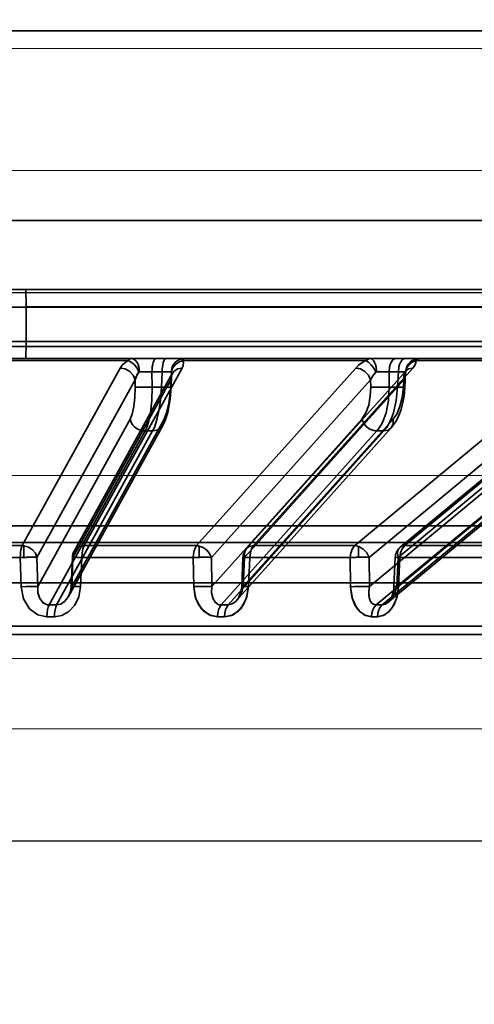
# Model space of a CAD drawing. Header units: millimetres. Extents: x 42175 to 97175, y 10092 to 468192.
# Tile 31 of 256: x 61998 to 62025, y 25799 to 25856. Entities that reach past the tile are written whole.
import ezdxf

# ---------------------------------------------------------------- set-up
doc = ezdxf.new("R2010")
doc.units = ezdxf.units.MM
doc.header["$XCLIPFRAME"] = 2
doc.linetypes.add('DASHED', pattern=[0.75, 0.5, -0.25])
for name, color, linetype in [('AHU03-3-68634OBJ', 8, 'Continuous'), ('EC-MTR_250-0_7OBJ', 8, 'Continuous'), ('FLUID-Wy2', 8, 'Continuous'), ('FLUID-Wy2-INS', 8, 'Continuous')]:
    doc.layers.add(name, color=color, linetype=linetype)
picture_1 = doc.add_image_def('image1.bmp', size_in_pixel=(951, 911))

msp = doc.modelspace()

# ---------------------------------------------------------------- linework, layer by layer
at = {"layer": 'AHU03-3-68634OBJ', "color": 8, "linetype": 'Continuous', "lineweight": 35, "ltscale": 100}
for p, q in [((62117.777, 25855.602), (61850.777, 25855.602)), ((62117.777, 25844.602), (61850.777, 25844.602)), ((62118.277, 25840.602), (61850.277, 25840.602))]:
    msp.add_line(p, q, dxfattribs=at)
at = {"layer": 'EC-MTR_250-0_7OBJ', "color": 8, "linetype": 'Continuous', "lineweight": 35, "ltscale": 100}
for p, q in [((61994.506, 25840.602), (62034.266, 25840.602)), ((61998.678, 25839.584), (61994.52, 25839.584)), ((61998.678, 25839.584), (61998.677, 25837.584)), ((62031.148, 25839.602), (61998.678, 25839.602)), ((62031.148, 25839.584), (61998.678, 25839.584)), ((62040.14, 25837.584), (61993.12, 25837.584)), ((62051.41, 25837.302), (61924.89, 25837.302)), ((62006.206, 25836.602), (61993.273, 25836.602)), ((62004.588, 25836.486), (61993.315, 25836.486)), ((62006.789, 25836.602), (62006.206, 25836.602)), ((62006.789, 25836.602), (62039.608, 25836.602)), ((62018.372, 25836.486), (62007.753, 25836.486)), ((62030.452, 25836.486), (62021.289, 25836.486)), ((62004.132, 25836.052), (61998.451, 25825.752)), ((62007.727, 25836.052), (62002.04, 25825.752)), ((62005.974, 25835.829), (62005.994, 25834.951)), ((62005.974, 25835.829), (62006.557, 25835.829)), ((62006.52, 25834.951), (62006.557, 25835.829)), ((62017.782, 25836.052), (62008.555, 25825.752)), ((62011.454, 25825.578), (62020.683, 25835.878)), ((62021.095, 25836.052), (62011.863, 25825.752)), ((62019.716, 25835.829), (62019.728, 25834.951)), ((62020.254, 25835.829), (62019.716, 25835.829)), ((62020.213, 25834.951), (62020.254, 25835.829)), ((62020.699, 25835.896), (62020.705, 25835.906)), ((62004.992, 25835.372), (61999.308, 25825.072)), ((62007.075, 25835.372), (62001.391, 25825.072)), ((62001.46, 25825.43), (62007.144, 25835.731)), ((62004.992, 25835.372), (62005.001, 25834.951)), ((62007.075, 25835.372), (62007.057, 25834.951)), ((62007.115, 25835.611), (62007.087, 25834.944)), ((62007.119, 25835.65), (62007.115, 25835.611)), ((62007.144, 25835.732), (62007.139, 25835.721)), ((62018.647, 25835.372), (62009.418, 25825.072)), ((62020.567, 25835.372), (62011.338, 25825.072)), ((62018.647, 25835.372), (62018.653, 25834.951)), ((62020.567, 25835.372), (62020.548, 25834.951)), ((62020.674, 25835.768), (62020.635, 25834.941)), ((62005.994, 25834.951), (62006.52, 25834.951)), ((62020.213, 25834.951), (62019.728, 25834.951)), ((62020.635, 25834.941), (62020.617, 25834.681)), ((62004.702, 25833.081), (61999.351, 25823.379)), ((62006.674, 25833.081), (62001.323, 25823.379)), ((62006.702, 25832.92), (62006.605, 25832.721)), ((62006.701, 25832.92), (62006.605, 25832.721)), ((62006.783, 25833.13), (62006.701, 25832.92)), ((62018.138, 25833.081), (62009.449, 25823.379)), ((62019.956, 25833.081), (62011.266, 25823.379)), ((62005.571, 25832.401), (62000.008, 25822.314)), ((62006.013, 25832.401), (62000.45, 25822.314)), ((62001.14, 25822.813), (62006.605, 25832.722)), ((62006.013, 25832.401), (62005.571, 25832.401)), ((62019.012, 25832.401), (62009.978, 25822.314)), ((62019.419, 25832.401), (62010.385, 25822.314)), ((62010.891, 25822.583), (62019.84, 25832.575)), ((62025.855, 25832.494), (62017.726, 25825.752)), ((62029.75, 25832.646), (62018.579, 25823.379)), ((62031.252, 25832.512), (62018.96, 25822.314)), ((62019.419, 25832.401), (62019.012, 25832.401)), ((62031.606, 25832.509), (62019.317, 25822.314)), ((62019.652, 25822.456), (62031.662, 25832.42)), ((62020.361, 25825.66), (62028.482, 25832.394)), ((62028.749, 25832.486), (62020.625, 25825.752)), ((62026.692, 25831.814), (62018.561, 25825.072)), ((62030.358, 25831.829), (62020.172, 25823.379)), ((62028.366, 25831.806), (62020.244, 25825.072)), ((61983.264, 25826.902), (62035.599, 25826.902)), ((61936.835, 25825.928), (62031.718, 25825.928)), ((61998.451, 25825.752), (61991.535, 25825.752)), ((61998.547, 25825.745), (61998.547, 25825.071)), ((62008.555, 25825.752), (62002.04, 25825.752)), ((62008.719, 25825.731), (62008.719, 25825.074)), ((62017.726, 25825.752), (62011.863, 25825.752)), ((62017.953, 25825.705), (62017.953, 25825.077)), ((62025.612, 25825.752), (62020.625, 25825.752)), ((61998.341, 25825.065), (61991.479, 25825.065)), ((61998.341, 25825.065), (61998.384, 25823.372)), ((61998.384, 25823.372), (61998.341, 25825.065)), ((61999.308, 25825.072), (61999.351, 25823.379)), ((62001.361, 25825.076), (62001.293, 25823.383)), ((62001.391, 25825.072), (62001.323, 25823.379)), ((62001.835, 25823.372), (62001.902, 25825.065)), ((62001.902, 25825.065), (62001.835, 25823.372)), ((62008.367, 25825.065), (62001.902, 25825.065)), ((62008.397, 25823.372), (62008.367, 25825.065)), ((62009.418, 25825.072), (62009.449, 25823.379)), ((62011.25, 25825.077), (62011.179, 25823.385)), ((62011.338, 25825.072), (62011.266, 25823.379)), ((62011.649, 25825.065), (62011.578, 25823.372)), ((62011.578, 25823.372), (62011.649, 25825.065)), ((62017.467, 25825.065), (62011.649, 25825.065)), ((62017.484, 25823.372), (62017.467, 25825.065)), ((62017.467, 25825.065), (62017.484, 25823.372)), ((62018.561, 25825.072), (62018.579, 25823.379)), ((62020.072, 25825.078), (62020, 25823.385)), ((62020.244, 25825.072), (62020.172, 25823.379)), ((62020.343, 25825.065), (62020.272, 25823.372)), ((62020.343, 25825.065), (62020.272, 25823.372)), ((62025.291, 25825.065), (62020.343, 25825.065)), ((61933.427, 25823.602), (62035.127, 25823.602)), ((62011.152, 25823.162), (62011.17, 25823.272)), ((62011.17, 25823.271), (62011.179, 25823.385)), ((62019.97, 25823.128), (62019.99, 25823.258)), ((62019.99, 25823.254), (62020, 25823.385)), ((62010.968, 25822.691), (62011.014, 25822.771)), ((62011.014, 25822.771), (62011.057, 25822.859)), ((62011.056, 25822.858), (62011.095, 25822.954)), ((62011.095, 25822.954), (62011.127, 25823.056)), ((62011.126, 25823.054), (62011.152, 25823.162)), ((62009.978, 25822.314), (62010.385, 25822.314)), ((62010.181, 25821.627), (62009.779, 25821.627)), ((62038.746, 25821.088), (61986.408, 25821.088)), ((62038.247, 25820.602), (61986.429, 25820.602))]:
    msp.add_line(p, q, dxfattribs=at)
at = {"layer": 'EC-MTR_250-0_7OBJ', "color": 8, "linetype": 'Continuous', "lineweight": 35, "ltscale": 100, "flags": 128}
for points in [[(61998.663, 25840.602), (61998.669, 25840.527), (61998.673, 25840.319), (61998.676, 25839.995), (61998.678, 25839.584)], [(61998.677, 25837.584), (61998.676, 25837.211), (61998.673, 25836.899), (61998.668, 25836.68), (61998.663, 25836.602)], [(62004.132, 25836.052), (62004.244, 25836.209), (62004.398, 25836.354), (62004.588, 25836.486)], [(62004.588, 25836.486), (62004.647, 25836.55), (62004.71, 25836.589), (62004.775, 25836.602)], [(62004.588, 25836.486), (62004.77, 25836.398), (62004.953, 25836.242), (62005.108, 25836.037), (62005.215, 25835.817)], [(62005.258, 25835.84), (62005.218, 25836.124), (62005.171, 25836.26), (62005.109, 25836.381), (62005.033, 25836.478), (62004.948, 25836.548), (62004.861, 25836.589), (62004.775, 25836.602)], [(62006.122, 25836.548), (62006.081, 25836.476), (62006.045, 25836.377), (62006.015, 25836.254), (62005.993, 25836.116), (62005.979, 25835.972), (62005.974, 25835.829)], [(62006.206, 25836.602), (62006.165, 25836.589), (62006.143, 25836.572), (62006.122, 25836.548)], [(62006.557, 25835.829), (62006.563, 25835.972), (62006.576, 25836.116), (62006.598, 25836.254), (62006.628, 25836.377), (62006.665, 25836.476), (62006.706, 25836.548)], [(62006.706, 25836.548), (62006.727, 25836.572), (62006.748, 25836.589), (62006.789, 25836.602)], [(62007.081, 25835.84), (62007.145, 25836.124), (62007.217, 25836.26), (62007.315, 25836.381), (62007.434, 25836.478), (62007.566, 25836.548), (62007.837, 25836.602)], [(62007.097, 25835.817), (62007.17, 25836.037), (62007.317, 25836.242), (62007.523, 25836.398), (62007.753, 25836.486)], [(62007.727, 25836.052), (62007.788, 25836.209), (62007.795, 25836.354), (62007.753, 25836.486)], [(62007.753, 25836.486), (62007.775, 25836.538), (62007.796, 25836.574), (62007.837, 25836.602)], [(62017.782, 25836.052), (62017.946, 25836.209), (62018.145, 25836.354), (62018.372, 25836.486)], [(62018.372, 25836.486), (62018.457, 25836.55), (62018.547, 25836.589), (62018.639, 25836.602)], [(62018.94, 25835.817), (62018.829, 25836.037), (62018.684, 25836.242), (62018.523, 25836.398), (62018.372, 25836.486)], [(62018.639, 25836.602), (62018.702, 25836.589), (62018.765, 25836.548), (62018.826, 25836.478), (62018.881, 25836.381), (62018.926, 25836.26), (62018.96, 25836.124), (62018.989, 25835.84)], [(62020.093, 25836.602), (62020.026, 25836.589), (62019.957, 25836.548), (62019.891, 25836.476), (62019.831, 25836.377), (62019.782, 25836.254), (62019.746, 25836.116), (62019.716, 25835.829)], [(62020.631, 25836.602), (62020.563, 25836.589), (62020.494, 25836.548), (62020.428, 25836.476), (62020.369, 25836.377), (62020.32, 25836.254), (62020.284, 25836.116), (62020.254, 25835.829)], [(62021.461, 25836.602), (62021.177, 25836.548), (62021.039, 25836.478), (62020.914, 25836.381), (62020.812, 25836.26), (62020.736, 25836.124), (62020.67, 25835.84)], [(62020.674, 25835.817), (62020.729, 25836.037), (62020.863, 25836.242), (62021.06, 25836.398), (62021.289, 25836.486)], [(62021.095, 25836.052), (62021.212, 25836.209), (62021.275, 25836.354), (62021.289, 25836.486)], [(62021.289, 25836.486), (62021.276, 25836.355), (62021.212, 25836.208), (62021.095, 25836.052)], [(62021.289, 25836.486), (62021.346, 25836.55), (62021.403, 25836.589), (62021.461, 25836.602)], [(62004.992, 25835.372), (62004.886, 25835.633), (62004.687, 25835.852), (62004.423, 25835.999), (62004.132, 25836.052)], [(62005.215, 25835.817), (62005.141, 25835.713), (62004.992, 25835.372)], [(62004.992, 25835.372), (62005.028, 25835.489), (62005.215, 25835.817)], [(62005.215, 25835.817), (62005.228, 25835.83), (62005.243, 25835.837), (62005.258, 25835.84)], [(62005.258, 25835.84), (62005.368, 25835.841), (62005.742, 25835.836)], [(62005.742, 25835.836), (62005.613, 25835.839), (62005.258, 25835.84)], [(62006.557, 25835.829), (62006.88, 25835.839), (62006.999, 25835.841), (62007.081, 25835.84)], [(62007.075, 25835.372), (62007.101, 25835.633), (62007.233, 25835.852), (62007.452, 25835.999), (62007.727, 25836.052)], [(62007.097, 25835.817), (62007.093, 25835.83), (62007.081, 25835.84)], [(62007.115, 25835.611), (62007.116, 25835.664), (62007.097, 25835.817)], [(62007.097, 25835.817), (62007.107, 25835.767), (62007.115, 25835.611)], [(62017.782, 25836.052), (62017.823, 25836.051), (62017.949, 25836.031)], [(62018.647, 25835.372), (62018.522, 25835.633), (62018.315, 25835.852), (62018.056, 25835.999), (62017.782, 25836.052)], [(62018.94, 25835.817), (62018.772, 25835.603), (62018.647, 25835.372)], [(62018.647, 25835.372), (62018.772, 25835.603), (62018.94, 25835.817)], [(62018.989, 25835.84), (62018.971, 25835.837), (62018.955, 25835.829), (62018.94, 25835.817)], [(62019.339, 25835.839), (62019.436, 25835.837), (62019.716, 25835.829)], [(62020.254, 25835.829), (62020.409, 25835.835), (62020.533, 25835.839), (62020.622, 25835.841), (62020.651, 25835.841), (62020.67, 25835.84)], [(62020.567, 25835.372), (62020.563, 25835.633), (62020.6, 25835.75), (62020.662, 25835.852), (62020.745, 25835.936), (62020.848, 25835.999), (62021.095, 25836.052)], [(62020.674, 25835.817), (62020.648, 25835.601), (62020.567, 25835.372)], [(62020.67, 25835.84), (62020.674, 25835.817)], [(62020.706, 25835.907), (62020.696, 25835.883), (62020.687, 25835.857), (62020.679, 25835.817), (62020.673, 25835.768)], [(62020.684, 25835.878), (62020.699, 25835.896), (62020.705, 25835.906)], [(62007.075, 25835.372), (62007.09, 25835.432), (62007.115, 25835.611)], [(62007.115, 25835.611), (62007.111, 25835.552), (62007.075, 25835.372)], [(62007.132, 25835.705), (62007.125, 25835.682), (62007.119, 25835.65), (62007.115, 25835.611)], [(62007.144, 25835.732), (62007.139, 25835.721), (62007.132, 25835.705)], [(62020.673, 25835.768), (62020.641, 25835.575), (62020.567, 25835.372)], [(62005.001, 25834.951), (62004.988, 25834.335), (62004.928, 25833.82), (62004.825, 25833.379), (62004.702, 25833.081)], [(62005.001, 25834.951), (62005.044, 25834.947), (62005.106, 25834.944), (62005.282, 25834.94), (62005.512, 25834.94), (62005.762, 25834.944)], [(62005.571, 25832.401), (62005.668, 25832.609), (62005.755, 25832.859), (62005.829, 25833.145), (62005.891, 25833.462), (62005.973, 25834.173), (62005.994, 25834.951)], [(62006.52, 25834.951), (62006.464, 25834.173), (62006.355, 25833.462), (62006.284, 25833.145), (62006.203, 25832.859), (62006.112, 25832.609), (62006.013, 25832.401)], [(62006.52, 25834.951), (62006.629, 25834.947), (62006.735, 25834.944), (62006.834, 25834.942), (62006.922, 25834.94), (62006.96, 25834.94), (62006.993, 25834.94), (62007.022, 25834.94), (62007.046, 25834.94), (62007.064, 25834.941), (62007.077, 25834.942), (62007.087, 25834.947), (62007.065, 25834.907)], [(62006.674, 25833.081), (62006.824, 25833.447), (62006.936, 25833.896), (62007.017, 25834.432), (62007.057, 25834.951)], [(62007.087, 25834.944), (62007.073, 25834.708), (62007.054, 25834.475), (62007.028, 25834.246), (62006.996, 25834.02), (62006.956, 25833.795), (62006.909, 25833.572), (62006.851, 25833.348), (62006.782, 25833.129)], [(62007.073, 25834.708), (62007.054, 25834.475), (62007.028, 25834.247), (62006.996, 25834.02), (62006.956, 25833.796), (62006.909, 25833.572), (62006.851, 25833.348)], [(62007.087, 25834.944), (62007.069, 25834.949), (62007.057, 25834.951)], [(62018.138, 25833.081), (62018.374, 25833.447), (62018.534, 25833.896), (62018.63, 25834.432), (62018.653, 25834.951)], [(62018.653, 25834.951), (62018.77, 25834.945), (62018.934, 25834.941), (62019.135, 25834.94), (62019.351, 25834.941)], [(62019.728, 25834.951), (62019.681, 25834.173), (62019.539, 25833.462), (62019.436, 25833.145), (62019.312, 25832.859), (62019.171, 25832.609), (62019.012, 25832.401)], [(62019.419, 25832.401), (62019.58, 25832.609), (62019.725, 25832.859), (62019.855, 25833.145), (62019.967, 25833.462), (62020.134, 25834.173), (62020.213, 25834.951)], [(62020.617, 25834.681), (62020.585, 25834.42), (62020.541, 25834.159), (62020.483, 25833.901), (62020.411, 25833.648), (62020.326, 25833.404), (62020.225, 25833.169), (62020.109, 25832.95), (62019.981, 25832.752), (62019.839, 25832.575)], [(62020.548, 25834.951), (62020.479, 25834.335), (62020.349, 25833.82), (62020.162, 25833.379), (62019.956, 25833.081)], [(62020.213, 25834.951), (62020.296, 25834.948), (62020.376, 25834.945), (62020.45, 25834.943), (62020.514, 25834.941), (62020.541, 25834.94), (62020.566, 25834.94), (62020.587, 25834.94), (62020.604, 25834.94), (62020.618, 25834.94), (62020.631, 25834.94), (62020.653, 25834.937)], [(62020.548, 25834.951), (62020.577, 25834.948), (62020.601, 25834.946), (62020.62, 25834.944), (62020.631, 25834.943), (62020.619, 25834.94), (62020.598, 25834.94), (62020.57, 25834.94), (62020.534, 25834.94), (62020.492, 25834.941), (62020.443, 25834.943), (62020.39, 25834.944), (62020.333, 25834.946), (62020.213, 25834.951)], [(62020.635, 25834.941), (62020.621, 25834.944), (62020.611, 25834.945), (62020.599, 25834.947), (62020.584, 25834.948), (62020.548, 25834.951)], [(62005.463, 25832.408), (62005.202, 25832.482), (62005.076, 25832.551), (62004.962, 25832.639), (62004.865, 25832.741), (62004.788, 25832.853), (62004.702, 25833.081)], [(62006.674, 25833.081), (62006.651, 25832.828), (62006.513, 25832.598), (62006.281, 25832.448), (62006.013, 25832.401)], [(62018.836, 25832.422), (62018.605, 25832.512), (62018.392, 25832.669), (62018.231, 25832.871), (62018.138, 25833.081)], [(62019.419, 25832.401), (62019.662, 25832.448), (62019.859, 25832.598), (62019.961, 25832.828), (62019.956, 25833.081)], [(62020.225, 25833.169), (62020.109, 25832.95), (62019.981, 25832.752), (62019.839, 25832.575)], [(62019.012, 25832.401), (62018.97, 25832.402), (62018.836, 25832.422)], [(61998.451, 25825.752), (61998.409, 25825.638), (61998.379, 25825.506), (61998.359, 25825.364), (61998.347, 25825.217), (61998.341, 25825.065)], [(61998.341, 25825.065), (61998.346, 25825.217), (61998.358, 25825.364), (61998.378, 25825.506), (61998.409, 25825.639), (61998.451, 25825.752)], [(61999.308, 25825.072), (61999.215, 25825.311), (61999.042, 25825.519), (61998.811, 25825.669), (61998.547, 25825.745)], [(62002.04, 25825.752), (62001.766, 25825.697), (62001.548, 25825.55), (62001.417, 25825.331), (62001.391, 25825.072)], [(62001.902, 25825.065), (62001.92, 25825.338), (62001.968, 25825.576), (62002.04, 25825.752)], [(62008.367, 25825.065), (62008.38, 25825.261), (62008.414, 25825.444), (62008.47, 25825.611), (62008.555, 25825.752)], [(62008.555, 25825.752), (62008.471, 25825.611), (62008.414, 25825.444), (62008.38, 25825.261), (62008.367, 25825.065)], [(62008.555, 25825.752), (62008.596, 25825.75), (62008.719, 25825.731)], [(62008.719, 25825.731), (62008.678, 25825.739), (62008.555, 25825.752)], [(62009.418, 25825.072), (62009.317, 25825.294), (62009.156, 25825.491), (62008.949, 25825.641), (62008.719, 25825.731)], [(62011.338, 25825.072), (62011.334, 25825.331), (62011.37, 25825.448), (62011.431, 25825.55), (62011.514, 25825.634), (62011.616, 25825.697), (62011.863, 25825.752)], [(62011.863, 25825.752), (62011.752, 25825.581), (62011.678, 25825.343), (62011.649, 25825.065)], [(62017.726, 25825.752), (62017.592, 25825.581), (62017.502, 25825.343), (62017.467, 25825.065)], [(62018.561, 25825.072), (62018.422, 25825.331), (62018.216, 25825.55), (62018.097, 25825.634), (62017.972, 25825.697), (62017.726, 25825.752)], [(62017.953, 25825.705), (62017.895, 25825.725), (62017.726, 25825.752)], [(62020.625, 25825.752), (62020.514, 25825.737), (62020.416, 25825.697), (62020.333, 25825.634), (62020.27, 25825.55), (62020.229, 25825.448), (62020.21, 25825.331), (62020.244, 25825.072)], [(62020.343, 25825.065), (62020.38, 25825.335), (62020.476, 25825.574), (62020.625, 25825.752)], [(61998.341, 25825.065), (61998.396, 25825.066), (61998.452, 25825.069), (61998.501, 25825.068), (61998.547, 25825.071)], [(61998.547, 25825.071), (61998.568, 25825.071), (61998.596, 25825.072), (61998.628, 25825.073), (61998.661, 25825.074), (61998.692, 25825.074), (61998.721, 25825.075), (61998.749, 25825.075), (61998.78, 25825.076), (61998.813, 25825.076), (61998.85, 25825.077), (61998.889, 25825.077), (61998.932, 25825.077), (61998.976, 25825.078), (61999.023, 25825.078), (61999.072, 25825.078), (61999.123, 25825.077), (61999.173, 25825.077), (61999.222, 25825.076), (61999.268, 25825.074), (61999.308, 25825.072)], [(62001.391, 25825.072), (62001.365, 25825.077), (62001.448, 25825.077), (62001.634, 25825.073), (62001.902, 25825.065)], [(62001.391, 25825.072), (62001.366, 25825.077), (62001.453, 25825.077), (62001.641, 25825.073), (62001.902, 25825.065)], [(62008.367, 25825.065), (62008.385, 25824.218), (62008.404, 25823.372)], [(62008.719, 25825.074), (62008.754, 25825.075), (62008.801, 25825.076), (62008.853, 25825.076), (62008.906, 25825.077), (62008.963, 25825.077), (62009.023, 25825.078), (62009.087, 25825.078), (62009.154, 25825.078), (62009.222, 25825.077), (62009.291, 25825.076), (62009.357, 25825.074), (62009.418, 25825.072)], [(62011.649, 25825.065), (62011.424, 25825.073), (62011.286, 25825.077), (62011.253, 25825.077), (62011.338, 25825.072)], [(62011.649, 25825.065), (62011.421, 25825.073), (62011.283, 25825.077), (62011.254, 25825.077), (62011.338, 25825.072)], [(62017.467, 25825.065), (62017.733, 25825.073), (62018.026, 25825.077), (62018.318, 25825.077), (62018.561, 25825.072)], [(62017.467, 25825.065), (62017.53, 25825.067), (62017.593, 25825.069), (62017.655, 25825.071), (62017.714, 25825.073), (62017.77, 25825.074), (62017.822, 25825.075), (62017.869, 25825.076), (62017.915, 25825.076), (62017.953, 25825.077)], [(62017.953, 25825.077), (62017.988, 25825.077), (62018.032, 25825.077), (62018.08, 25825.078), (62018.13, 25825.078), (62018.184, 25825.078), (62018.242, 25825.078), (62018.302, 25825.077), (62018.366, 25825.076), (62018.431, 25825.075), (62018.497, 25825.074), (62018.561, 25825.072)], [(62020.343, 25825.065), (62020.158, 25825.073), (62020.075, 25825.077), (62020.105, 25825.077), (62020.244, 25825.072)], [(61999.351, 25823.379), (61999.296, 25823.382), (61999.213, 25823.384), (61998.972, 25823.385), (61998.674, 25823.38), (61998.384, 25823.372)], [(61999.887, 25821.627), (61999.353, 25821.743), (61998.87, 25822.097), (61998.524, 25822.661), (61998.384, 25823.372)], [(61999.351, 25823.379), (61999.362, 25823.033), (61999.467, 25822.691), (61999.665, 25822.437), (61999.901, 25822.324)], [(61999.351, 25823.379), (61999.367, 25822.998), (61999.471, 25822.683), (61999.652, 25822.448), (61999.901, 25822.324)], [(62001.835, 25823.372), (62001.733, 25822.792), (62001.499, 25822.301), (62001.158, 25821.928), (62000.753, 25821.701), (62000.323, 25821.627)], [(62001.323, 25823.379), (62001.243, 25823.043), (62001.103, 25822.75), (62000.912, 25822.515), (62000.688, 25822.366), (62000.45, 25822.314)], [(62001.119, 25822.783), (62001.158, 25822.854), (62001.193, 25822.931), (62001.223, 25823.013), (62001.25, 25823.1), (62001.27, 25823.19), (62001.285, 25823.285), (62001.293, 25823.383)], [(62001.119, 25822.783), (62001.172, 25822.885), (62001.218, 25822.997), (62001.254, 25823.118), (62001.28, 25823.248), (62001.293, 25823.383)], [(62001.293, 25823.383), (62001.315, 25823.385), (62001.332, 25823.385), (62001.354, 25823.385), (62001.382, 25823.385), (62001.413, 25823.384), (62001.449, 25823.384), (62001.533, 25823.382), (62001.628, 25823.379), (62001.73, 25823.376), (62001.835, 25823.372)], [(62001.323, 25823.379), (62001.307, 25823.381), (62001.297, 25823.382), (62001.307, 25823.385), (62001.325, 25823.385), (62001.351, 25823.385), (62001.385, 25823.385), (62001.425, 25823.384), (62001.472, 25823.383), (62001.525, 25823.382), (62001.582, 25823.38), (62001.642, 25823.378), (62001.705, 25823.376), (62001.835, 25823.372)], [(62001.323, 25823.379), (62001.31, 25823.38), (62001.298, 25823.382)], [(62009.449, 25823.379), (62009.263, 25823.384), (62008.988, 25823.385), (62008.677, 25823.38), (62008.397, 25823.372)], [(62009.779, 25821.627), (62009.287, 25821.743), (62008.842, 25822.097), (62008.524, 25822.661), (62008.397, 25823.372)], [(62008.397, 25823.372), (62008.482, 25822.792), (62008.695, 25822.301), (62009.007, 25821.928), (62009.381, 25821.701), (62009.779, 25821.627)], [(62009.449, 25823.379), (62009.433, 25823.026), (62009.493, 25822.723), (62009.623, 25822.486), (62009.812, 25822.346)], [(62009.449, 25823.379), (62009.433, 25823.029), (62009.499, 25822.707), (62009.628, 25822.481), (62009.812, 25822.346)], [(62011.578, 25823.372), (62011.482, 25822.792), (62011.264, 25822.301), (62010.951, 25821.928), (62010.577, 25821.701), (62010.181, 25821.627)], [(62010.181, 25821.627), (62010.671, 25821.743), (62011.116, 25822.097), (62011.438, 25822.661), (62011.578, 25823.372)], [(62011.266, 25823.379), (62011.194, 25823.115), (62011.094, 25822.882), (62010.97, 25822.682), (62010.83, 25822.521), (62010.69, 25822.41), (62010.572, 25822.35), (62010.385, 25822.314)], [(62011.179, 25823.385), (62011.19, 25823.385), (62011.208, 25823.385), (62011.224, 25823.384), (62011.244, 25823.384), (62011.267, 25823.383), (62011.293, 25823.382), (62011.353, 25823.38), (62011.422, 25823.378), (62011.498, 25823.375), (62011.578, 25823.372)], [(62011.266, 25823.379), (62011.247, 25823.38), (62011.23, 25823.381), (62011.215, 25823.382), (62011.203, 25823.383), (62011.193, 25823.383), (62011.182, 25823.384)], [(62011.266, 25823.379), (62011.237, 25823.381), (62011.213, 25823.382), (62011.195, 25823.383), (62011.183, 25823.384), (62011.212, 25823.385), (62011.238, 25823.384), (62011.272, 25823.383), (62011.312, 25823.382), (62011.357, 25823.38), (62011.408, 25823.378), (62011.462, 25823.376), (62011.578, 25823.372)], [(62018.579, 25823.379), (62018.354, 25823.384), (62018.055, 25823.385), (62017.743, 25823.38), (62017.484, 25823.372)], [(62017.484, 25823.372), (62017.705, 25823.379), (62017.971, 25823.384)], [(62018.691, 25821.627), (62018.26, 25821.743), (62017.87, 25822.097), (62017.592, 25822.661), (62017.484, 25823.372)], [(62017.484, 25823.372), (62017.556, 25822.792), (62017.741, 25822.301), (62018.014, 25821.928), (62018.342, 25821.701), (62018.692, 25821.627)], [(62018.579, 25823.379), (62018.539, 25823.081), (62018.563, 25822.737), (62018.644, 25822.516), (62018.787, 25822.362), (62018.96, 25822.314)], [(62018.579, 25823.379), (62018.541, 25823.115), (62018.542, 25822.882), (62018.576, 25822.682), (62018.641, 25822.521), (62018.725, 25822.41), (62018.807, 25822.35), (62018.96, 25822.314)], [(62019.044, 25821.627), (62019.473, 25821.743), (62019.863, 25822.097), (62020.146, 25822.661), (62020.272, 25823.372)], [(62020.272, 25823.372), (62020.185, 25822.792), (62019.993, 25822.301), (62019.718, 25821.928), (62019.391, 25821.701), (62019.045, 25821.627)], [(62020.172, 25823.379), (62020.074, 25823.081), (62019.895, 25822.737), (62019.717, 25822.516), (62019.509, 25822.362), (62019.317, 25822.314)], [(62020, 25823.385), (62020.012, 25823.384), (62020.031, 25823.383), (62020.044, 25823.383), (62020.059, 25823.382), (62020.077, 25823.381), (62020.117, 25823.379), (62020.164, 25823.377), (62020.216, 25823.375), (62020.272, 25823.372)], [(62020.172, 25823.379), (62020.136, 25823.38), (62020.103, 25823.382), (62020.073, 25823.383), (62020.048, 25823.384), (62020.028, 25823.384), (62020.013, 25823.385), (62020.001, 25823.385)], [(62010.871, 25822.564), (62010.919, 25822.622), (62010.968, 25822.691), (62011.014, 25822.771)], [(62019.641, 25822.448), (62019.672, 25822.475), (62019.707, 25822.514), (62019.745, 25822.564), (62019.786, 25822.627), (62019.829, 25822.704), (62019.87, 25822.793), (62019.909, 25822.895), (62019.942, 25823.007), (62019.97, 25823.128)], [(62019.642, 25822.448), (62019.674, 25822.478), (62019.711, 25822.519), (62019.752, 25822.573), (62019.794, 25822.639), (62019.836, 25822.718), (62019.876, 25822.808), (62019.913, 25822.909), (62019.945, 25823.019), (62019.972, 25823.136)], [(62000.008, 25822.314), (61999.959, 25822.194), (61999.92, 25822.028), (61999.896, 25821.832), (61999.887, 25821.627)], [(61999.901, 25822.324), (61999.936, 25822.318), (61999.971, 25822.315), (62000.008, 25822.314)], [(62000.45, 25822.314), (62000.399, 25822.194), (62000.359, 25822.028), (62000.332, 25821.832), (62000.323, 25821.627)], [(62009.779, 25821.627), (62009.794, 25821.832), (62009.835, 25822.028), (62009.899, 25822.194), (62009.978, 25822.314)], [(62009.812, 25822.346), (62009.865, 25822.328), (62009.92, 25822.317), (62009.978, 25822.314)], [(62009.812, 25822.346), (62009.865, 25822.328), (62009.92, 25822.317), (62009.978, 25822.314)], [(62010.385, 25822.314), (62010.304, 25822.194), (62010.239, 25822.028), (62010.197, 25821.832), (62010.181, 25821.627)], [(62018.692, 25821.627), (62018.712, 25821.832), (62018.767, 25822.028), (62018.853, 25822.194), (62018.96, 25822.314)], [(62019.317, 25822.314), (62019.209, 25822.194), (62019.121, 25822.028), (62019.065, 25821.832), (62019.044, 25821.627)]]:
    msp.add_lwpolyline(points, dxfattribs=at)
at = {"layer": 'EC-MTR_250-0_7OBJ', "color": 8, "linetype": 'Continuous', "lineweight": 35, "ltscale": 100}
for centre, radius, start, end in [((62004.122, 25835.202), 0.85, 82.6621, 89.3644), ((62005.339, 25817.906), 17.934, 87.9722, 88.715), ((62005.354, 25818.397), 17.444, 87.9618, 88.7254), ((62019.115, 25819.82), 16.021, 89.2001, 90.4509), ((62019.118, 25820.769), 15.072, 89.1607, 90.4903), ((62019.151, 25821.017), 14.823, 87.817, 89.2754), ((62020.016, 25835.8), 0.659, 357.1824, 1.4143), ((62005.355, 25852.936), 17.997, 271.2947, 272.0339), ((62005.366, 25852.552), 17.613, 271.2866, 272.0419), ((62019.15, 25850.241), 15.301, 270.7542, 272.1659), ((62005.572, 25833.256), 0.856, 262.6865, 269.9482), ((62005.571, 25833.249), 0.848, 262.6538, 269.981), ((61998.438, 25824.894), 0.858, 82.6913, 89.1211), ((61998.438, 25824.901), 0.851, 82.6656, 89.1466), ((62012.05, 25825.044), 0.8, 138.1389, 177.5833), ((62020.872, 25825.044), 0.8, 129.6673, 177.5651), ((61999.135, 25802.145), 22.934, 91.4683, 91.9831), ((62002.161, 25825.044), 0.8, 151.1117, 177.6992), ((62009.073, 25805.753), 19.324, 91.0472, 92.0934), ((62009.065, 25806.026), 19.051, 91.0397, 92.101), ((62009.085, 25804.791), 18.594, 91.0295, 92.1191), ((62000.005, 25822.838), 0.524, 258.5885, 270.2816), ((62000.229, 25727.379), 94.935, 89.86662, 90.13338), ((62010.181, 25741.771), 80.543, 89.85511, 90.14489), ((62019.139, 25760.258), 62.056, 89.83517, 90.16483), ((62019.139, 25760.473), 61.841, 89.83459, 90.16541), ((62000.105, 25729.417), 92.21, 89.86466, 90.13534), ((62009.98, 25743.396), 78.231, 89.85298, 90.14702), ((62018.868, 25761.352), 60.275, 89.83275, 90.16725), ((62018.868, 25761.561), 60.066, 89.83217, 90.16783)]:
    msp.add_arc(centre, radius, start, end, dxfattribs=at)
at = {"layer": 'FLUID-Wy2', "color": 8, "linetype": 'Continuous', "lineweight": 18, "ltscale": 100}
for p, q in [((61459.948, 25854.572), (63459.948, 25854.572)), ((63459.948, 25854.572), (61459.948, 25854.572)), ((61459.948, 25840.43), (63459.948, 25840.43)), ((63489.948, 25819.217), (61429.948, 25819.217))]:
    msp.add_line(p, q, dxfattribs=at)
at = {"layer": 'FLUID-Wy2', "color": 8, "linetype": 'DASHED', "lineweight": 18, "ltscale": 100}
for p, q in [((63459.948, 25847.501), (61459.948, 25847.501)), ((63459.948, 25829.823), (61459.948, 25829.823))]:
    msp.add_line(p, q, dxfattribs=at)
at = {"layer": 'FLUID-Wy2', "color": 8, "linetype": 'Continuous', "lineweight": 25, "ltscale": 100}
for p, q in [((61459.948, 25840.43), (63459.948, 25840.43)), ((63504.948, 25808.61), (61414.948, 25808.61))]:
    msp.add_line(p, q, dxfattribs=at)
at = {"layer": 'FLUID-Wy2-INS', "color": 8, "linetype": 'Continuous', "lineweight": 13, "ltscale": 100}
msp.add_line((63559.948, 25815.125), (61359.948, 25815.125), dxfattribs=at)

# ---------------------------------------------------------------- pictures from other files: only their frames are drawn
at = {"color": 8, "lineweight": 13}
image = msp.add_image(picture_1, insert=(61504.134, 26425.821), size_in_units=(1986.021, 1904.625), rotation=-90, dxfattribs=at)
image.set_boundary_path([(-0.5, -0.5), (950.5, 910.5)])

doc.saveas('drawing.dxf')
